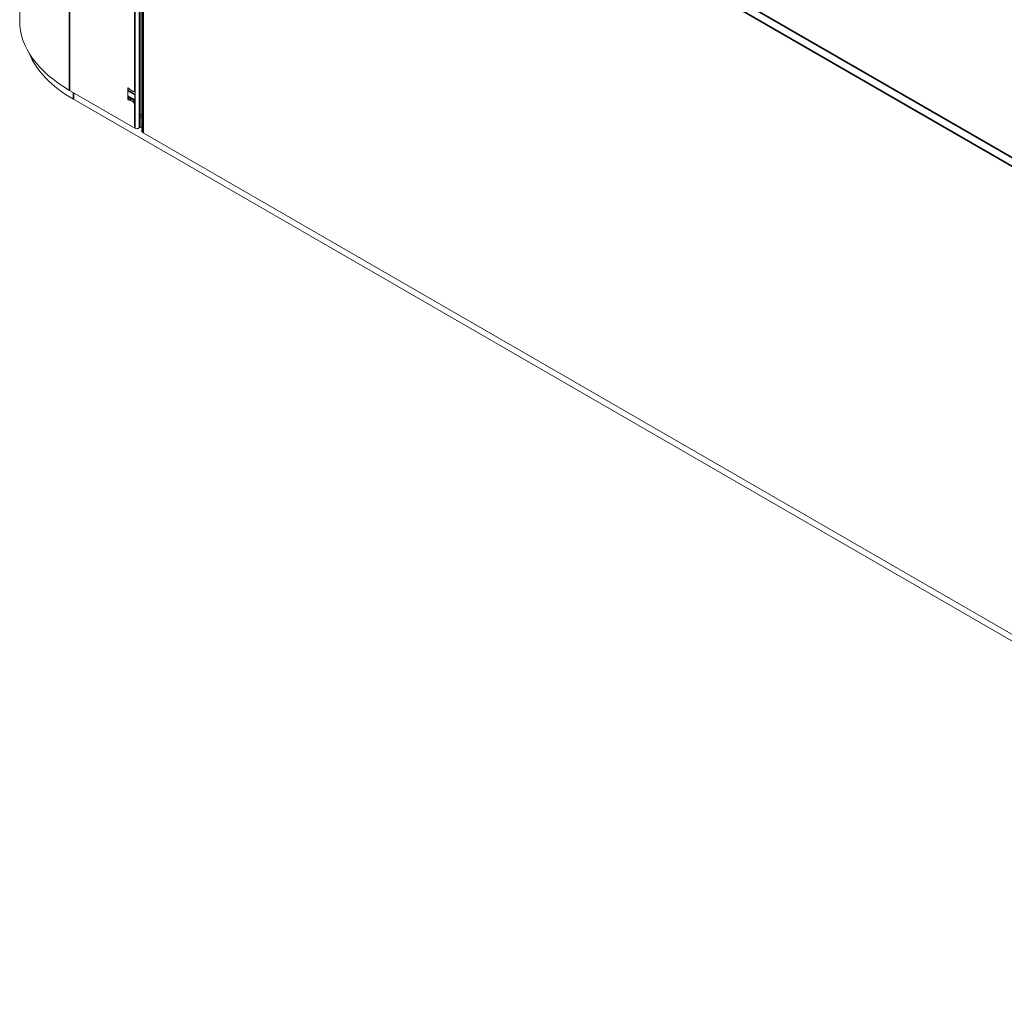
# Model space of a CAD drawing. Header units: millimetres. Extents: x 4 to 1188, y 1 to 840.
# Tile 115 of 256: x 860 to 922, y 98 to 160. Entities that reach past the tile are written whole.
import ezdxf

# ---------------------------------------------------------------- set-up
doc = ezdxf.new("R2010")
doc.units = ezdxf.units.MM
doc.layers.add('1', color=7, linetype='Continuous')

msp = doc.modelspace()

# ---------------------------------------------------------------- linework, layer by layer
at = {"layer": '1', "color": 154, "linetype": 'Continuous', "lineweight": 13}
for p, q in [((860.3552, 266.234), (860.3552, 159.5233)), ((867.9106, 152.8825), (867.9106, 174.8287)), ((868.0015, 174.3412), (868.0015, 152.6375)), ((867.5806, 152.8008), (863.4794, 155.1687)), ((867.1281, 155.2939), (867.1281, 154.6407)), ((867.1328, 155.1605), (867.1328, 154.8098)), ((867.4707, 155.096), (867.2569, 155.2195)), ((867.504, 155.0927), (867.5334, 155.1097)), ((867.5806, 154.9019), (867.5806, 154.5513)), ((867.6007, 154.3692), (867.6007, 155.0224)), ((863.7174, 154.6121), (999.482, 76.2284)), ((867.1604, 154.7488), (867.6007, 154.4945)), ((867.3471, 154.641), (867.2235, 154.5696)), ((867.2569, 154.5663), (867.4707, 154.4428)), ((867.9106, 153.5955), (868.0015, 153.648)), ((867.7892, 152.7898), (867.8968, 152.8519)), ((867.9113, 152.8821), (868.0025, 152.8294)), ((868.0992, 152.5014), (994.6241, 79.4522))]:
    msp.add_line(p, q, dxfattribs=at)
at = {"layer": '1', "color": 154, "linetype": 'Continuous', "lineweight": 35}
for p, q in [((863.4794, 261.8793), (863.4794, 155.1687)), ((867.5806, 155.0761), (867.5806, 259.5115)), ((872.8698, 179.6309), (990.3249, 111.8181)), ((990.0892, 111.4099), (872.6341, 179.2226)), ((867.8635, 152.8553), (867.8635, 174.8565)), ((868.0992, 174.0787), (868.0992, 152.5014)), ((863.7174, 154.6121), (863.7174, 155.0312)), ((867.1281, 155.2939), (867.1752, 155.3211)), ((867.5806, 154.9019), (867.1328, 155.1605)), ((867.5115, 155.0997), (867.5288, 155.1097)), ((867.1281, 154.6407), (867.2379, 154.704)), ((867.1328, 154.8098), (867.5806, 154.5513)), ((867.3666, 154.6297), (867.2569, 154.5663)), ((867.4707, 154.4428), (867.5805, 154.5062)), ((867.6007, 154.4436), (867.5115, 154.3921)), ((867.5806, 152.8008), (867.5806, 154.3358)), ((867.8635, 152.8553), (867.9106, 152.8825))]:
    msp.add_line(p, q, dxfattribs=at)
at = {"layer": '1', "color": 154, "linetype": 'Continuous', "lineweight": 13}
for centre, major_axis, start_param, end_param in [((871.0219, 159.5233), (-10.6667, 0), 0, 0.7853982), ((871.0242, 158.8306), (-10.3333, 0), 0.2281582, 0.7853982), ((867.1752, 155.2666), (0.0333, -0.0577), 1.3089969, 3.9269908), ((867.2271, 155.2149), (-0.0667, -0.1155), 4.2433836, 5.4977871), ((867.2569, 155.2739), (0.0333, -0.0577), 4.4505896, 5.4977871), ((867.4707, 155.1505), (0.0333, -0.0577), 5.4977871, 6.5449847), ((867.5523, 155.0489), (0.0333, -0.0577), 1.7126934, 3.403392), ((867.6749, 154.9564), (0.0667, 0.1155), 1.6906923, 2.3561945), ((867.1752, 154.6134), (0.0333, -0.0577), 3.9269908, 6.5449847), ((867.2271, 154.8642), (-0.0667, -0.1155), 5.4977871, 6.2831853), ((867.2569, 154.5119), (0.0333, -0.0577), 2.3561945, 3.403392), ((867.4707, 154.3884), (0.0333, -0.0577), 1.3089969, 2.3561945), ((867.5523, 154.3957), (0.0333, -0.0577), 4.4505896, 6.1412883), ((867.6749, 154.6057), (0.0667, 0.1155), 2.3561945, 3.0216967), ((867.8163, 154.1453), (0.37, -0.6409), 5.6789687, 5.8596103), ((867.722, 152.8825), (0.2, 0), 3.9269908, 4.6567185), ((867.8635, 152.9097), (-0.0333, 0.0577), 3.1415927, 3.9269908), ((868.3349, 152.6375), (0.3333, 0), 3.1415927, 3.9269908)]:
    msp.add_ellipse(centre, major_axis=major_axis, ratio=0.5773503, start_param=start_param, end_param=end_param, dxfattribs=at)
for points, knots in [([(867.6007, 155.0224), (867.6007, 155.0267), (867.6002, 155.031), (867.5988, 155.0378), (867.5983, 155.0401), (867.5969, 155.0447), (867.5953, 155.0493), (867.5933, 155.0539), (867.5917, 155.0573), (867.5911, 155.0584), (867.59, 155.0607), (867.5894, 155.0618), (867.5863, 155.0675), (867.5835, 155.0719), (867.5806, 155.0761)], [0, 0, 0, 0, 0.25, 0.25, 0.375, 0.375, 0.5, 0.625, 0.625, 0.6875, 0.6875, 0.75, 0.75, 1, 1, 1, 1]), ([(867.5857, 154.338), (867.5868, 154.3386), (867.5878, 154.3393), (867.59, 154.341), (867.5911, 154.3421), (867.5933, 154.3446), (867.5953, 154.3473), (867.5968, 154.3504), (867.5979, 154.3529), (867.5982, 154.3537), (867.5988, 154.3555), (867.5991, 154.3564), (867.6002, 154.361), (867.6007, 154.365), (867.6007, 154.3692)], [0, 0, 0, 0, 0.1148647, 0.1148647, 0.2623873, 0.2623873, 0.4099098, 0.5574324, 0.5574324, 0.6311936, 0.6311936, 0.7049549, 0.7049549, 1, 1, 1, 1]), ([(867.7109, 152.7672), (867.7186, 152.7669), (867.7262, 152.7675), (867.7375, 152.7695), (867.7413, 152.7703), (867.7487, 152.7722), (867.7524, 152.7733), (867.7632, 152.777), (867.7702, 152.7799), (867.7804, 152.785), (867.7838, 152.7868), (867.7904, 152.7905), (867.7937, 152.7925), (867.8034, 152.7987), (867.8096, 152.8031), (867.8215, 152.8124), (867.8272, 152.8172), (867.8383, 152.8274), (867.8436, 152.8327), (867.8513, 152.841), (867.8538, 152.8438), (867.8587, 152.8495), (867.8611, 152.8523), (867.8635, 152.8553)], [0, 0, 0, 0, 0.125, 0.125, 0.1875, 0.1875, 0.25, 0.25, 0.375, 0.375, 0.4375, 0.4375, 0.5, 0.5, 0.625, 0.625, 0.75, 0.75, 0.875, 0.875, 0.9375, 0.9375, 1, 1, 1, 1])]:
    msp.add_open_spline(points, degree=3, knots=knots, dxfattribs=at)

doc.saveas('drawing.dxf')
